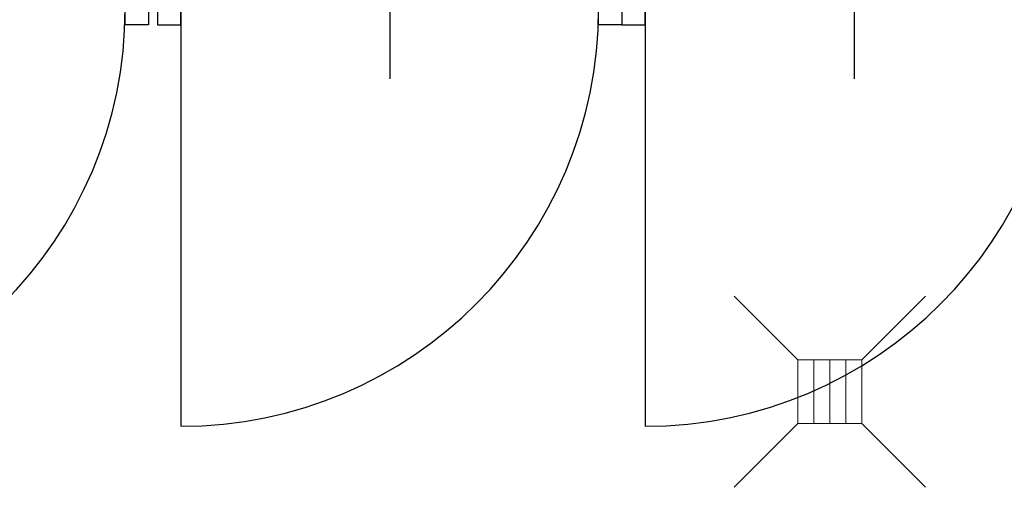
# Model space of a CAD drawing. Header units: inches. Extents: x 27484 to 71626, y -45113 to 39.
# Tile 82 of 256: x 34101 to 34317, y -32051 to -31949. Entities that reach past the tile are written whole.
import ezdxf

# ---------------------------------------------------------------- set-up
doc = ezdxf.new("R2010")
doc.units = ezdxf.units.IN
doc.header["$LTSCALE"] = 50
doc.header["$MEASUREMENT"] = 0
doc.layers.add('A-ARMATURA', color=45, linetype='Continuous', lineweight=5)
doc.layers.add('A-SLUSARKA', color=4, linetype='Continuous', lineweight=13)
for name, color, linetype in [('koncepcja', 6, 'Continuous'), ('S-DRZ-', 7, 'Continuous'), ('S-DRZ-O', 7, 'Continuous'), ('S-DRZ-SKRZYD', 5, 'Continuous'), ('S-DRZ-WEGAR', 7, 'Continuous')]:
    doc.layers.add(name, color=color, linetype=linetype)

# ---------------------------------------------------------------- blocks, each defined once
blk = doc.blocks.new('D90-L-DL')
at = {"layer": 'S-DRZ-'}
blk.add_arc((-45, 0), 90, 270, 0, dxfattribs=at)
at = {"layer": 'S-DRZ-O'}
blk.add_line((0, 15.12), (0, -15.12), dxfattribs=at)
at = {"layer": 'S-DRZ-SKRZYD'}
blk.add_line((-45, 0), (-45, -90), dxfattribs=at)
at = {"layer": 'S-DRZ-WEGAR'}
for points in [[(-50, -3.5), (-45, -3.5), (-45, 3.5), (-50, 3.5)], [(45, 3.5), (50, 3.5), (50, -3.5), (45, -3.5)]]:
    blk.add_lwpolyline(points, close=True, dxfattribs=at)
blk = doc.blocks.new('A$C07123322')
at = {"layer": 'A-SLUSARKA', "xscale": 1.020000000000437, "yscale": 1.020000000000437, "zscale": 1.020000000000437, "rotation": 270}
blk.add_blockref('D90-L-DL', (40.58, -45.9), dxfattribs=at)
blk = doc.blocks.new('KRAT')
for p, q in [((-7, 7), (-21, 21)), ((7, 7), (21, 21)), ((7, 3.5), (-7, 3.5)), ((7, 0), (-7, 0)), ((7, -3.5), (-7, -3.5)), ((-7, -7), (-21, -21)), ((7, -7), (21, -21))]:
    blk.add_line(p, q)
blk.add_lwpolyline([(7, -7), (7, 7), (-7, 7), (-7, -7)], close=True)

msp = doc.modelspace()

# ---------------------------------------------------------------- block references
at = {"layer": 'A-ARMATURA', "lineweight": -3, "rotation": 90}
msp.add_blockref('KRAT', (34279.1604, -32030.28748), dxfattribs=at)
at = {"layer": 'koncepcja', "lineweight": -3, "rotation": 90}
for p in [(34032.58246, -31986.64267), (34136.58246, -31986.64267), (34238.58246, -31986.64267)]:
    msp.add_blockref('A$C07123322', p, dxfattribs=at)

doc.saveas('drawing.dxf')
